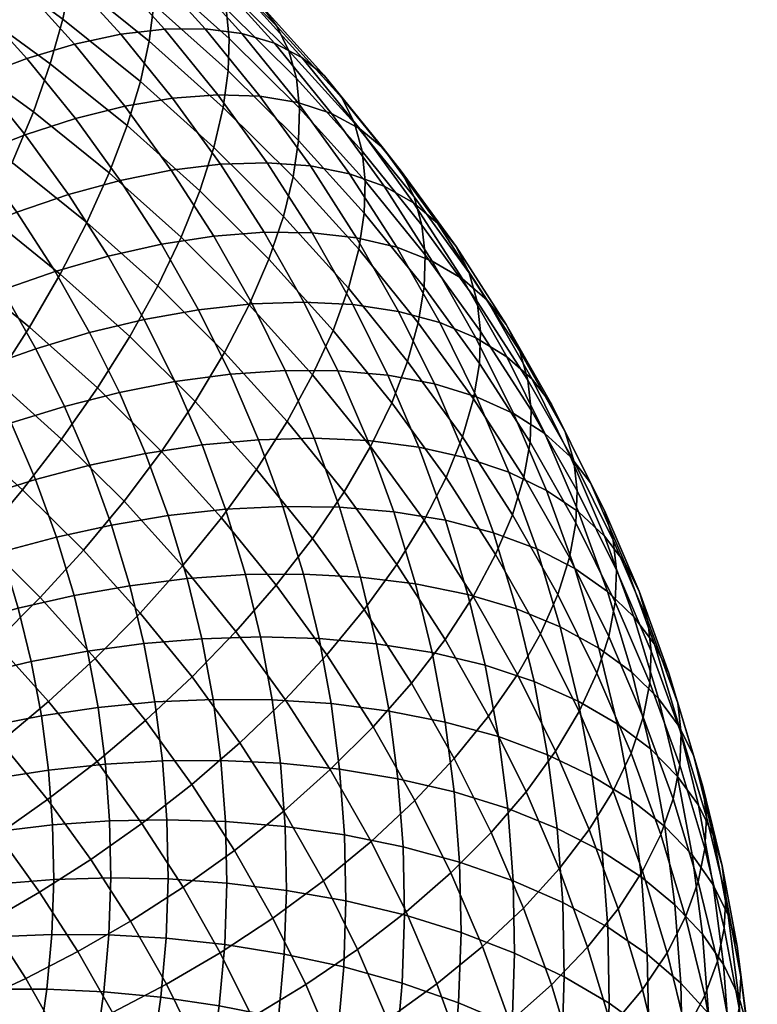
# Model space of a CAD drawing. Extents: x -120 to 2831, y -92 to 75.
# Tile 159 of 256: x 1206 to 1232, y 0 to 35. Entities that reach past the tile are written whole.
import ezdxf

# ---------------------------------------------------------------- set-up
doc = ezdxf.new("R2010")
doc.units = 0
doc.layers.add('GLASS', color=18, linetype='CONTINUOUS')

msp = doc.modelspace()

# ---------------------------------------------------------------- meshes
at = {"layer": 'GLASS'}
mesh = msp.add_polyface(dxfattribs=at)
corners = [(1210.418, 37.85, 77.476), (1210.177, 38.808, 75.632), (1207.417, 41.032, 77.133), (1207.648, 40.084, 78.983), (1210.52, 36.806, 79.207), (1207.746, 39.042, 80.715), (1210.492, 35.653, 80.87), (1207.721, 37.887, 82.376), (1210.326, 34.358, 82.505), (1207.566, 36.583, 84.005), (1211.077, 38.653, 68.078), (1210.176, 39.079, 66.016), (1207.673, 41.318, 67.52), (1208.534, 40.929, 69.606), (1211.815, 38.063, 70.125), (1209.24, 40.368, 71.673), (1212.387, 37.327, 72.127), (1209.786, 39.654, 73.69), (1212.795, 36.465, 74.058), (1213.046, 35.499, 75.897), (1213.151, 34.451, 77.625), (1213.12, 33.302, 79.29), (1212.944, 32.015, 80.931), (1212.613, 30.599, 82.519), (1210.012, 32.926, 84.083), (1211.433, 37.026, 62.432), (1210.181, 37.14, 60.474), (1207.918, 39.39, 61.98), (1209.118, 39.327, 63.973), (1212.536, 36.733, 64.446), (1213.476, 36.269, 66.482), (1214.245, 35.648, 68.509), (1214.84, 34.889, 70.495), (1215.264, 34.01, 72.416), (1215.525, 33.035, 74.248), (1215.633, 31.985, 75.974), (1215.599, 30.838, 77.642), (1215.414, 29.561, 79.288), (1210.867, 34.785, 57.078), (1209.32, 34.6, 55.367), (1207.31, 36.823, 56.849), (1208.799, 37.072, 58.604), (1212.302, 34.794, 58.909), (1213.603, 34.626, 60.832), (1214.748, 34.286, 62.814), (1215.724, 33.783, 64.824), (1216.521, 33.13, 66.829), (1217.139, 32.346, 68.799), (1217.578, 31.451, 70.708), (1217.848, 30.466, 72.534), (1217.959, 29.412, 74.258), (1211.151, 32.341, 53.864), (1209.463, 32.057, 52.342), (1207.688, 34.248, 53.799), (1212.751, 32.46, 55.532), (1214.235, 32.409, 57.323), (1215.58, 32.187, 59.209), (1216.763, 31.799, 61.16), (1217.772, 31.256, 63.143), (1218.596, 30.57, 65.127), (1219.233, 29.762, 67.081), (1214.492, 30.057, 53.938), (1212.843, 30.005, 52.315), (1216.021, 29.943, 55.688)]
mesh.append_faces([[corners[k] for k in face] for face in [(0, 1, 2, 3), (4, 0, 3, 5), (6, 4, 5, 7), (8, 6, 7, 9), (10, 11, 12, 13), (14, 10, 13, 15), (16, 14, 15, 17), (18, 16, 17, 1), (19, 18, 1, 0), (20, 19, 0, 4), (21, 20, 4, 6), (22, 21, 6, 8), (23, 22, 8, 24), (25, 26, 27, 28), (29, 25, 28, 11), (30, 29, 11, 10), (31, 30, 10, 14), (32, 31, 14, 16), (33, 32, 16, 18), (34, 33, 18, 19), (35, 34, 19, 20), (36, 35, 20, 21), (37, 36, 21, 22), (38, 39, 40, 41), (42, 38, 41, 26), (43, 42, 26, 25), (44, 43, 25, 29), (45, 44, 29, 30), (46, 45, 30, 31), (47, 46, 31, 32), (48, 47, 32, 33), (49, 48, 33, 34), (50, 49, 34, 35), (51, 52, 53, 39), (54, 51, 39, 38), (55, 54, 38, 42), (56, 55, 42, 43), (57, 56, 43, 44), (58, 57, 44, 45), (59, 58, 45, 46), (60, 59, 46, 47), (61, 62, 51, 54), (63, 61, 54, 55)]])
mesh = msp.add_polyface(dxfattribs=at)
corners = [(1203.978, 35.624, 88.452), (1204.394, 37.223, 86.987), (1201.392, 39.182, 88.32), (1201.005, 37.563, 89.772), (1203.418, 33.9, 89.793), (1200.483, 35.815, 91.096), (1202.717, 32.073, 90.982), (1199.828, 33.958, 92.265), (1201.878, 30.168, 91.994), (1199.045, 32.016, 93.253), (1207.27, 35.136, 85.573), (1207.566, 36.583, 84.005), (1204.671, 38.684, 85.428), (1206.826, 33.557, 87.052), (1206.23, 31.859, 88.41), (1205.484, 30.065, 89.622), (1204.593, 28.198, 90.66), (1203.568, 26.288, 91.505), (1200.914, 28.213, 92.809), (1202.424, 24.363, 92.14), (1199.837, 26.241, 93.412), (1210.012, 32.926, 84.083), (1210.326, 34.358, 82.505), (1209.542, 31.368, 85.575), (1208.911, 29.698, 86.953), (1208.122, 27.938, 88.188), (1207.181, 26.112, 89.253), (1206.098, 24.248, 90.129), (1209.635, 23.915, 87.778), (1210.625, 25.699, 86.683), (1202.465, 35.103, 52.506), (1200.813, 34.261, 51.409), (1198.94, 36.122, 52.655), (1200.522, 37.033, 53.798), (1204.115, 35.824, 53.784), (1202.104, 37.823, 55.122), (1205.74, 36.403, 55.236), (1203.661, 38.469, 56.62), (1207.31, 36.823, 56.849), (1205.165, 38.955, 58.276), (1202.568, 32.319, 50.114), (1200.875, 31.448, 49.248), (1199.185, 33.318, 50.495), (1204.284, 33.09, 51.163), (1206, 33.739, 52.394), (1207.688, 34.248, 53.799), (1209.32, 34.6, 55.367), (1202.416, 29.547, 47.984), (1200.711, 28.666, 47.342), (1199.227, 30.496, 48.559), (1204.167, 30.346, 48.802), (1205.943, 31.044, 49.803), (1207.718, 31.62, 50.984), (1209.463, 32.057, 52.342), (1202.081, 26.774, 46.087), (1200.327, 25.867, 45.646), (1199.009, 27.686, 46.853), (1203.839, 27.582, 46.681), (1205.645, 28.307, 47.45), (1207.475, 28.929, 48.4), (1209.304, 29.43, 49.532), (1203.336, 24.825, 44.798), (1201.533, 23.993, 44.407), (1205.142, 25.558, 45.342), (1206.997, 26.206, 46.06), (1208.877, 26.75, 46.959), (1210.146, 24.514, 45.484), (1208.22, 24.05, 44.638)]
mesh.append_faces([[corners[k] for k in face] for face in [(0, 1, 2, 3), (4, 0, 3, 5), (6, 4, 5, 7), (8, 6, 7, 9), (10, 11, 12, 1), (13, 10, 1, 0), (14, 13, 0, 4), (15, 14, 4, 6), (16, 15, 6, 8), (17, 16, 8, 18), (19, 17, 18, 20), (21, 22, 11, 10), (23, 21, 10, 13), (24, 23, 13, 14), (25, 24, 14, 15), (26, 25, 15, 16), (27, 26, 16, 17), (28, 29, 25, 26), (30, 31, 32, 33), (34, 30, 33, 35), (36, 34, 35, 37), (38, 36, 37, 39), (40, 41, 42, 31), (43, 40, 31, 30), (44, 43, 30, 34), (45, 44, 34, 36), (46, 45, 36, 38), (47, 48, 49, 41), (50, 47, 41, 40), (51, 50, 40, 43), (52, 51, 43, 44), (53, 52, 44, 45), (54, 55, 56, 48), (57, 54, 48, 47), (58, 57, 47, 50), (59, 58, 50, 51), (60, 59, 51, 52), (61, 62, 55, 54), (63, 61, 54, 57), (64, 63, 57, 58), (65, 64, 58, 59), (66, 67, 64, 65)]])
mesh = msp.add_polyface(dxfattribs=at)
corners = [(1212.117, 29.063, 84.027), (1212.613, 30.599, 82.519), (1210.012, 32.926, 84.083), (1209.542, 31.368, 85.575), (1211.454, 27.422, 85.424), (1208.911, 29.698, 86.953), (1210.625, 25.699, 86.683), (1208.122, 27.938, 88.188), (1215.066, 28.161, 80.888), (1215.414, 29.561, 79.288), (1212.944, 32.015, 80.931), (1214.547, 26.648, 82.411), (1213.853, 25.038, 83.829), (1212.985, 23.352, 85.113), (1217.922, 28.269, 75.928), (1217.959, 29.412, 74.258), (1215.633, 31.985, 75.974), (1215.599, 30.838, 77.642), (1217.728, 27.001, 77.581), (1217.365, 25.618, 79.191), (1216.823, 24.13, 80.731), (1219.687, 28.849, 68.978), (1219.233, 29.762, 67.081), (1217.139, 32.346, 68.799), (1217.578, 31.451, 70.708), (1219.964, 27.854, 70.797), (1217.848, 30.466, 72.534), (1220.078, 26.797, 72.52), (1220.038, 25.657, 74.191), (1219.836, 24.4, 75.851), (1211.104, 29.793, 50.841), (1209.304, 29.43, 49.532), (1207.718, 31.62, 50.984), (1209.463, 32.057, 52.342), (1212.843, 30.005, 52.315), (1211.151, 32.341, 53.864), (1217.406, 29.665, 57.537), (1216.021, 29.943, 55.688), (1214.235, 32.409, 57.323), (1215.58, 32.187, 59.209), (1218.626, 29.229, 59.455), (1216.763, 31.799, 61.16), (1219.664, 28.643, 61.411), (1217.772, 31.256, 63.143), (1220.513, 27.925, 63.372), (1218.596, 30.57, 65.127), (1221.169, 27.09, 65.309), (1221.635, 26.16, 67.195), (1221.92, 25.155, 69.007), (1222.036, 24.095, 70.727), (1210.757, 27.173, 48.04), (1208.877, 26.75, 46.959), (1207.475, 28.929, 48.4), (1212.605, 27.46, 49.298), (1214.392, 27.599, 50.724), (1216.085, 27.582, 52.301), (1214.492, 30.057, 53.938), (1217.656, 27.404, 54.009), (1219.078, 27.068, 55.82), (1220.33, 26.581, 57.704), (1221.396, 25.953, 59.631), (1222.267, 25.199, 61.569), (1222.94, 24.339, 63.489), (1212.071, 24.857, 46.512), (1210.146, 24.514, 45.484), (1213.964, 25.066, 47.718), (1215.793, 25.13, 49.095), (1217.527, 25.041, 50.625), (1219.135, 24.797, 52.289), (1220.591, 24.402, 54.061), (1221.872, 23.863, 55.911)]
mesh.append_faces([[corners[k] for k in face] for face in [(0, 1, 2, 3), (4, 0, 3, 5), (6, 4, 5, 7), (8, 9, 10, 1), (11, 8, 1, 0), (12, 11, 0, 4), (13, 12, 4, 6), (14, 15, 16, 17), (18, 14, 17, 9), (19, 18, 9, 8), (20, 19, 8, 11), (21, 22, 23, 24), (25, 21, 24, 26), (27, 25, 26, 15), (28, 27, 15, 14), (29, 28, 14, 18), (30, 31, 32, 33), (34, 30, 33, 35), (36, 37, 38, 39), (40, 36, 39, 41), (42, 40, 41, 43), (44, 42, 43, 45), (46, 44, 45, 22), (47, 46, 22, 21), (48, 47, 21, 25), (49, 48, 25, 27), (50, 51, 52, 31), (53, 50, 31, 30), (54, 53, 30, 34), (55, 54, 34, 56), (57, 55, 56, 37), (58, 57, 37, 36), (59, 58, 36, 40), (60, 59, 40, 42), (61, 60, 42, 44), (62, 61, 44, 46), (63, 64, 51, 50), (65, 63, 50, 53), (66, 65, 53, 54), (67, 66, 54, 55), (68, 67, 55, 57), (69, 68, 57, 58), (70, 69, 58, 59)]])
mesh = msp.add_polyface(dxfattribs=at)
corners = [(1219.459, 23.034, 77.473), (1219.836, 24.4, 75.851), (1217.728, 27.001, 77.581), (1217.365, 25.618, 79.191), (1218.898, 21.57, 79.029), (1216.823, 24.13, 80.731), (1218.149, 20.025, 80.49), (1216.1, 22.552, 82.17), (1217.213, 18.419, 81.827), (1215.197, 20.906, 83.481), (1221.994, 22.957, 72.401), (1222.036, 24.095, 70.727), (1220.078, 26.797, 72.52), (1220.038, 25.657, 74.191), (1221.784, 21.711, 74.067), (1221.395, 20.362, 75.701), (1220.815, 18.924, 77.274), (1220.041, 17.413, 78.758), (1223.418, 23.39, 65.363), (1222.94, 24.339, 63.489), (1221.169, 27.09, 65.309), (1221.635, 26.16, 67.195), (1223.71, 22.374, 67.168), (1221.92, 25.155, 69.007), (1223.828, 21.311, 68.886), (1223.784, 20.177, 70.562), (1223.568, 18.941, 72.235), (1223.166, 17.61, 73.881), (1222.569, 16.199, 75.472), (1222.963, 23.191, 57.809), (1221.872, 23.863, 55.911), (1220.33, 26.581, 57.704), (1221.396, 25.953, 59.631), (1223.854, 22.402, 59.724), (1222.267, 25.199, 61.569), (1224.543, 21.514, 61.625), (1225.031, 20.546, 63.487), (1225.329, 19.52, 65.285), (1225.449, 18.453, 67), (1225.403, 17.322, 68.678), (1225.181, 16.097, 70.359), (1218.764, 22.545, 48.983), (1216.995, 22.704, 47.498), (1215.793, 25.13, 49.095), (1217.527, 25.041, 50.625), (1220.404, 22.237, 50.604), (1219.135, 24.797, 52.289), (1221.889, 21.784, 52.337), (1220.591, 24.402, 54.061), (1223.196, 21.193, 54.154), (1224.308, 20.478, 56.024), (1225.217, 19.654, 57.915), (1225.918, 18.74, 59.799), (1226.416, 17.754, 61.649), (1226.719, 16.716, 63.44), (1219.855, 20.001, 47.312), (1218.056, 20.231, 45.874), (1221.524, 19.627, 48.89), (1223.034, 19.114, 50.584), (1224.363, 18.472, 52.367), (1225.494, 17.712, 54.207), (1226.418, 16.853, 56.076), (1218.972, 17.717, 44.226), (1217.046, 17.88, 42.999), (1216.157, 20.317, 44.596), (1220.797, 17.414, 45.616), (1222.49, 16.973, 47.151), (1224.023, 16.4, 48.805)]
mesh.append_faces([[corners[k] for k in face] for face in [(0, 1, 2, 3), (4, 0, 3, 5), (6, 4, 5, 7), (8, 6, 7, 9), (10, 11, 12, 13), (14, 10, 13, 1), (15, 14, 1, 0), (16, 15, 0, 4), (17, 16, 4, 6), (18, 19, 20, 21), (22, 18, 21, 23), (24, 22, 23, 11), (25, 24, 11, 10), (26, 25, 10, 14), (27, 26, 14, 15), (28, 27, 15, 16), (29, 30, 31, 32), (33, 29, 32, 34), (35, 33, 34, 19), (36, 35, 19, 18), (37, 36, 18, 22), (38, 37, 22, 24), (39, 38, 24, 25), (40, 39, 25, 26), (41, 42, 43, 44), (45, 41, 44, 46), (47, 45, 46, 48), (49, 47, 48, 30), (50, 49, 30, 29), (51, 50, 29, 33), (52, 51, 33, 35), (53, 52, 35, 36), (54, 53, 36, 37), (55, 56, 42, 41), (57, 55, 41, 45), (58, 57, 45, 47), (59, 58, 47, 49), (60, 59, 49, 50), (61, 60, 50, 51), (62, 63, 64, 56), (65, 62, 56, 55), (66, 65, 55, 57), (67, 66, 57, 58)]])
mesh = msp.add_polyface(dxfattribs=at)
corners = [(1211.951, 21.614, 86.238), (1212.985, 23.352, 85.113), (1210.625, 25.699, 86.683), (1209.635, 23.915, 87.778), (1210.762, 19.85, 87.181), (1208.498, 22.1, 88.686), (1209.437, 18.089, 87.925), (1207.23, 20.282, 89.393), (1216.1, 22.552, 82.17), (1216.823, 24.13, 80.731), (1214.547, 26.648, 82.411), (1213.853, 25.038, 83.829), (1215.197, 20.906, 83.481), (1214.12, 19.214, 84.637), (1212.883, 17.504, 85.615), (1211.504, 15.801, 86.4), (1210.007, 14.134, 86.979), (1207.997, 16.357, 88.461), (1208.417, 12.528, 87.348), (1206.469, 14.683, 88.785), (1216.097, 16.775, 83.015), (1217.213, 18.419, 81.827), (1214.816, 15.119, 84.029), (1213.388, 13.477, 84.854), (1211.838, 11.875, 85.476), (1210.192, 10.337, 85.891), (1216.602, 12.654, 82.394), (1217.924, 14.254, 81.343), (1215.129, 11.074, 83.26), (1211.235, 22.317, 44.038), (1209.27, 21.932, 43.244), (1208.22, 24.05, 44.638), (1210.146, 24.514, 45.484), (1213.198, 22.583, 45.014), (1212.071, 24.857, 46.512), (1215.129, 22.715, 46.171), (1213.964, 25.066, 47.718), (1216.995, 22.704, 47.498), (1215.793, 25.13, 49.095), (1210.196, 19.772, 41.826), (1208.224, 19.36, 41.263), (1207.332, 21.441, 42.629), (1212.195, 20.078, 42.567), (1214.193, 20.264, 43.491), (1216.157, 20.317, 44.596), (1218.056, 20.231, 45.874), (1210.996, 17.577, 40.387), (1208.995, 17.245, 39.876), (1213.025, 17.801, 41.075), (1215.052, 17.905, 41.946), (1217.046, 17.88, 42.999), (1209.642, 15.1, 38.473), (1207.669, 14.754, 38.184), (1207.046, 16.82, 39.535), (1211.668, 15.35, 38.93), (1213.722, 15.492, 39.565), (1215.774, 15.514, 40.382), (1217.791, 15.407, 41.382), (1210.138, 13.053, 37.138), (1208.146, 12.783, 36.898), (1212.182, 13.225, 37.544), (1214.255, 13.288, 38.127), (1216.326, 13.232, 38.893), (1210.521, 10.988, 35.792), (1208.516, 10.795, 35.603), (1212.581, 11.082, 36.148), (1214.668, 11.066, 36.679), (1216.754, 10.93, 37.393)]
mesh.append_faces([[corners[k] for k in face] for face in [(0, 1, 2, 3), (4, 0, 3, 5), (6, 4, 5, 7), (8, 9, 10, 11), (12, 8, 11, 1), (13, 12, 1, 0), (14, 13, 0, 4), (15, 14, 4, 6), (16, 15, 6, 17), (18, 16, 17, 19), (20, 21, 12, 13), (22, 20, 13, 14), (23, 22, 14, 15), (24, 23, 15, 16), (25, 24, 16, 18), (26, 27, 20, 22), (28, 26, 22, 23), (29, 30, 31, 32), (33, 29, 32, 34), (35, 33, 34, 36), (37, 35, 36, 38), (39, 40, 41, 30), (42, 39, 30, 29), (43, 42, 29, 33), (44, 43, 33, 35), (45, 44, 35, 37), (46, 47, 40, 39), (48, 46, 39, 42), (49, 48, 42, 43), (50, 49, 43, 44), (51, 52, 53, 47), (54, 51, 47, 46), (55, 54, 46, 48), (56, 55, 48, 49), (57, 56, 49, 50), (58, 59, 52, 51), (60, 58, 51, 54), (61, 60, 54, 55), (62, 61, 55, 56), (63, 64, 59, 58), (65, 63, 58, 60), (66, 65, 60, 61), (67, 66, 61, 62)]])
mesh = msp.add_polyface(dxfattribs=at)
corners = [(1201.181, 22.456, 92.558), (1202.424, 24.363, 92.14), (1199.837, 26.241, 93.412), (1198.667, 24.281, 93.794), (1204.891, 22.375, 90.799), (1206.098, 24.248, 90.129), (1203.568, 26.288, 91.505), (1203.578, 20.524, 91.255), (1202.185, 18.722, 91.494), (1199.861, 20.596, 92.757), (1200.735, 16.996, 91.52), (1198.487, 18.809, 92.743), (1208.498, 22.1, 88.686), (1209.635, 23.915, 87.778), (1207.181, 26.112, 89.253), (1207.23, 20.282, 89.393), (1205.852, 18.489, 89.888), (1204.39, 16.749, 90.169), (1202.867, 15.088, 90.239), (1201.312, 13.526, 90.108), (1199.252, 15.368, 91.346), (1207.997, 16.357, 88.461), (1209.437, 18.089, 87.925), (1206.469, 14.683, 88.785), (1204.879, 13.089, 88.901), (1203.254, 11.595, 88.816), (1201.62, 10.217, 88.547), (1199.747, 12.078, 89.793), (1206.763, 11.004, 87.51), (1208.417, 12.528, 87.348), (1202.624, 22.069, 43.138), (1200.735, 21.191, 42.95), (1199.688, 23.036, 44.167), (1201.533, 23.993, 44.407), (1204.471, 22.825, 43.478), (1203.336, 24.825, 44.798), (1206.321, 23.481, 43.972), (1205.142, 25.558, 45.342), (1208.22, 24.05, 44.638), (1206.997, 26.206, 46.06), (1201.633, 19.38, 41.758), (1199.686, 18.459, 41.791), (1198.827, 20.192, 42.931), (1203.561, 20.18, 41.895), (1205.445, 20.86, 42.185), (1207.332, 21.441, 42.629), (1209.27, 21.932, 43.244), (1202.425, 17.533, 40.545), (1200.444, 16.692, 40.63), (1204.387, 18.254, 40.63), (1206.304, 18.857, 40.87), (1208.224, 19.36, 41.263), (1203.109, 15.655, 39.314), (1201.099, 14.895, 39.453), (1205.1, 16.296, 39.347), (1207.046, 16.82, 39.535), (1208.995, 17.245, 39.876), (1201.648, 13.073, 38.261), (1199.622, 12.278, 38.638), (1199.097, 14.018, 39.776), (1203.684, 13.75, 38.068), (1205.699, 14.31, 38.048), (1207.669, 14.754, 38.184), (1202.069, 11.335, 37.127), (1200.024, 10.618, 37.555), (1204.124, 11.933, 36.882), (1206.158, 12.415, 36.811), (1208.146, 12.783, 36.898)]
mesh.append_faces([[corners[k] for k in face] for face in [(0, 1, 2, 3), (4, 5, 6, 1), (7, 4, 1, 0), (8, 7, 0, 9), (10, 8, 9, 11), (12, 13, 14, 5), (15, 12, 5, 4), (16, 15, 4, 7), (17, 16, 7, 8), (18, 17, 8, 10), (19, 18, 10, 20), (21, 22, 15, 16), (23, 21, 16, 17), (24, 23, 17, 18), (25, 24, 18, 19), (26, 25, 19, 27), (28, 29, 23, 24), (30, 31, 32, 33), (34, 30, 33, 35), (36, 34, 35, 37), (38, 36, 37, 39), (40, 41, 42, 31), (43, 40, 31, 30), (44, 43, 30, 34), (45, 44, 34, 36), (46, 45, 36, 38), (47, 48, 41, 40), (49, 47, 40, 43), (50, 49, 43, 44), (51, 50, 44, 45), (52, 53, 48, 47), (54, 52, 47, 49), (55, 54, 49, 50), (56, 55, 50, 51), (57, 58, 59, 53), (60, 57, 53, 52), (61, 60, 52, 54), (62, 61, 54, 55), (63, 64, 58, 57), (65, 63, 57, 60), (66, 65, 60, 61), (67, 66, 61, 62)]])
mesh = msp.add_polyface(dxfattribs=at)
corners = [(1219.075, 15.848, 80.123), (1220.041, 17.413, 78.758), (1218.149, 20.025, 80.49), (1217.213, 18.419, 81.827), (1217.924, 14.254, 81.343), (1216.097, 16.775, 83.015), (1221.773, 14.722, 76.978), (1222.569, 16.199, 75.472), (1220.815, 18.924, 77.274), (1220.779, 13.201, 78.371), (1219.595, 11.657, 79.625), (1218.236, 10.114, 80.715), (1216.602, 12.654, 82.394), (1224.768, 14.786, 72.018), (1225.181, 16.097, 70.359), (1223.568, 18.941, 72.235), (1223.166, 17.61, 73.881), (1224.156, 13.401, 73.626), (1223.34, 11.96, 75.156), (1222.321, 10.482, 76.578), (1226.841, 15.646, 65.153), (1226.719, 16.716, 63.44), (1225.329, 19.52, 65.285), (1225.449, 18.453, 67), (1226.793, 14.519, 66.833), (1225.403, 17.322, 68.678), (1226.565, 13.304, 68.521), (1226.144, 12.011, 70.192), (1225.519, 10.654, 71.818), (1227.131, 15.911, 57.942), (1226.418, 16.853, 56.076), (1225.217, 19.654, 57.915), (1225.918, 18.74, 59.799), (1227.637, 14.906, 59.779), (1226.416, 17.754, 61.649), (1227.945, 13.858, 61.563), (1228.068, 12.785, 63.274), (1228.019, 11.661, 64.956), (1227.786, 10.457, 66.651), (1225.371, 15.704, 50.553), (1224.023, 16.4, 48.805), (1223.034, 19.114, 50.584), (1224.363, 18.472, 52.367), (1226.519, 14.9, 52.364), (1225.494, 17.712, 54.207), (1227.456, 14.004, 54.209), (1228.179, 13.035, 56.057), (1228.692, 12.011, 57.882), (1229.004, 10.952, 59.658), (1229.128, 9.875, 61.367), (1219.741, 15.167, 42.559), (1217.791, 15.407, 41.382), (1217.046, 17.88, 42.999), (1218.972, 17.717, 44.226), (1221.589, 14.79, 43.901), (1220.797, 17.414, 45.616), (1223.302, 14.281, 45.39), (1222.49, 16.973, 47.151), (1224.853, 13.647, 47.005), (1226.218, 12.897, 48.717), (1227.379, 12.048, 50.499), (1228.327, 11.115, 52.32), (1229.059, 10.118, 54.15), (1218.363, 13.048, 39.842), (1216.326, 13.232, 38.893), (1215.774, 15.514, 40.382), (1220.33, 12.734, 40.971), (1222.195, 12.287, 42.267), (1223.924, 11.713, 43.714), (1225.489, 11.02, 45.29), (1226.866, 10.22, 46.97), (1218.805, 10.669, 38.292), (1216.754, 10.93, 37.393)]
mesh.append_faces([[corners[k] for k in face] for face in [(0, 1, 2, 3), (4, 0, 3, 5), (6, 7, 8, 1), (9, 6, 1, 0), (10, 9, 0, 4), (11, 10, 4, 12), (13, 14, 15, 16), (17, 13, 16, 7), (18, 17, 7, 6), (19, 18, 6, 9), (20, 21, 22, 23), (24, 20, 23, 25), (26, 24, 25, 14), (27, 26, 14, 13), (28, 27, 13, 17), (29, 30, 31, 32), (33, 29, 32, 34), (35, 33, 34, 21), (36, 35, 21, 20), (37, 36, 20, 24), (38, 37, 24, 26), (39, 40, 41, 42), (43, 39, 42, 44), (45, 43, 44, 30), (46, 45, 30, 29), (47, 46, 29, 33), (48, 47, 33, 35), (49, 48, 35, 36), (50, 51, 52, 53), (54, 50, 53, 55), (56, 54, 55, 57), (58, 56, 57, 40), (59, 58, 40, 39), (60, 59, 39, 43), (61, 60, 43, 45), (62, 61, 45, 46), (63, 64, 65, 51), (66, 63, 51, 50), (67, 66, 50, 54), (68, 67, 54, 56), (69, 68, 56, 58), (70, 69, 58, 59), (71, 72, 64, 63)]])
mesh = msp.add_polyface(dxfattribs=at)
corners = [(1213.53, 9.539, 83.927), (1215.129, 11.074, 83.26), (1213.388, 13.477, 84.854), (1211.838, 11.875, 85.476), (1211.833, 8.073, 84.389), (1210.192, 10.337, 85.891), (1210.068, 6.695, 84.648), (1208.481, 8.885, 86.101), (1216.722, 8.599, 81.623), (1218.236, 10.114, 80.715), (1216.602, 12.654, 82.394), (1215.079, 7.133, 82.336), (1213.334, 5.74, 82.847), (1211.52, 4.439, 83.156), (1209.666, 3.242, 83.269), (1208.264, 5.421, 84.71), (1221.108, 8.99, 77.866), (1222.321, 10.482, 76.578), (1220.779, 13.201, 78.371), (1219.595, 11.657, 79.625), (1219.715, 7.507, 78.995), (1218.164, 6.058, 79.947), (1216.48, 4.664, 80.706), (1214.693, 3.346, 81.267), (1212.834, 2.122, 81.628), (1222.406, 6.372, 76.143), (1223.645, 7.813, 74.821), (1220.985, 4.947, 77.31), (1219.401, 3.562, 78.304), (1217.682, 2.238, 79.11), (1222.104, 2.337, 75.596), (1223.551, 3.702, 74.389), (1220.786, 10.279, 39.372), (1218.805, 10.669, 38.292), (1218.363, 13.048, 39.842), (1220.33, 12.734, 40.971), (1222.664, 9.762, 40.622), (1222.195, 12.287, 42.267), (1224.406, 9.123, 42.026), (1223.924, 11.713, 43.714), (1210.792, 8.91, 34.441), (1208.776, 8.794, 34.301), (1208.516, 10.795, 35.603), (1210.521, 10.988, 35.792), (1212.861, 8.925, 34.745), (1212.581, 11.082, 36.148), (1214.959, 8.829, 35.224), (1214.668, 11.066, 36.679), (1217.055, 8.613, 35.887), (1216.754, 10.93, 37.393), (1219.116, 8.274, 36.735), (1221.108, 7.808, 37.765), (1222.995, 7.22, 38.969), (1210.949, 6.822, 33.086), (1208.927, 6.784, 32.997), (1213.024, 6.758, 33.338), (1215.128, 6.581, 33.766), (1217.23, 6.286, 34.376), (1219.297, 5.868, 35.173), (1221.294, 5.327, 36.154), (1223.187, 4.667, 37.312), (1210.991, 4.729, 31.73), (1208.968, 4.768, 31.691), (1213.069, 4.585, 31.931), (1215.174, 4.328, 32.306), (1217.278, 3.953, 32.864), (1219.346, 3.456, 33.611), (1221.345, 2.839, 34.543), (1223.239, 2.107, 35.653)]
mesh.append_faces([[corners[k] for k in face] for face in [(0, 1, 2, 3), (4, 0, 3, 5), (6, 4, 5, 7), (8, 9, 10, 1), (11, 8, 1, 0), (12, 11, 0, 4), (13, 12, 4, 6), (14, 13, 6, 15), (16, 17, 18, 19), (20, 16, 19, 9), (21, 20, 9, 8), (22, 21, 8, 11), (23, 22, 11, 12), (24, 23, 12, 13), (25, 26, 17, 16), (27, 25, 16, 20), (28, 27, 20, 21), (29, 28, 21, 22), (30, 31, 25, 27), (32, 33, 34, 35), (36, 32, 35, 37), (38, 36, 37, 39), (40, 41, 42, 43), (44, 40, 43, 45), (46, 44, 45, 47), (48, 46, 47, 49), (50, 48, 49, 33), (51, 50, 33, 32), (52, 51, 32, 36), (53, 54, 41, 40), (55, 53, 40, 44), (56, 55, 44, 46), (57, 56, 46, 48), (58, 57, 48, 50), (59, 58, 50, 51), (60, 59, 51, 52), (61, 62, 54, 53), (63, 61, 53, 55), (64, 63, 55, 56), (65, 64, 56, 57), (66, 65, 57, 58), (67, 66, 58, 59), (68, 67, 59, 60)]])
mesh = msp.add_polyface(dxfattribs=at)
corners = [(1224.685, 9.248, 73.37), (1225.519, 10.654, 71.818), (1224.156, 13.401, 73.626), (1223.34, 11.96, 75.156), (1223.645, 7.813, 74.821), (1222.321, 10.482, 76.578), (1227.357, 9.183, 68.334), (1227.786, 10.457, 66.651), (1226.565, 13.304, 68.521), (1226.144, 12.011, 70.192), (1226.72, 7.852, 69.978), (1225.871, 6.482, 71.554), (1224.812, 5.091, 73.034), (1223.551, 3.702, 74.389), (1222.406, 6.372, 76.143), (1229.077, 8.755, 63.052), (1229.128, 9.875, 61.367), (1228.068, 12.785, 63.274), (1228.019, 11.661, 64.956), (1228.841, 7.562, 64.754), (1228.405, 6.307, 66.449), (1227.758, 5.004, 68.111), (1226.896, 3.67, 69.711), (1225.82, 2.324, 71.22), (1229.578, 9.075, 55.961), (1229.059, 10.118, 54.15), (1228.179, 13.035, 56.057), (1228.692, 12.011, 57.882), (1229.893, 8.005, 57.731), (1229.004, 10.952, 59.658), (1230.018, 6.924, 59.437), (1229.967, 5.807, 61.124), (1229.727, 4.626, 62.834), (1229.284, 3.39, 64.542), (1228.629, 2.115, 66.222), (1228.038, 9.327, 48.723), (1226.866, 10.22, 46.97), (1226.218, 12.897, 48.717), (1227.379, 12.048, 50.499), (1228.995, 8.359, 50.521), (1228.327, 11.115, 52.32), (1229.733, 7.335, 52.333), (1230.256, 6.274, 54.133), (1230.574, 5.192, 55.895), (1230.7, 4.108, 57.6), (1230.648, 2.995, 59.289), (1230.405, 1.824, 61.005), (1225.981, 8.37, 43.564), (1224.406, 9.123, 42.026), (1223.924, 11.713, 43.714), (1225.489, 11.02, 45.29), (1227.368, 7.518, 45.21), (1228.548, 6.582, 46.935), (1229.511, 5.579, 48.709), (1230.254, 4.528, 50.504), (1230.781, 3.448, 52.292), (1231.101, 2.356, 54.047), (1224.745, 6.515, 40.331), (1222.995, 7.22, 38.969), (1222.664, 9.762, 40.622), (1226.329, 5.703, 41.83), (1227.722, 4.799, 43.442), (1228.907, 3.819, 45.138), (1229.875, 2.78, 46.89), (1224.942, 3.895, 38.63), (1223.187, 4.667, 37.312), (1226.53, 3.024, 40.091), (1227.927, 2.068, 41.669)]
mesh.append_faces([[corners[k] for k in face] for face in [(0, 1, 2, 3), (4, 0, 3, 5), (6, 7, 8, 9), (10, 6, 9, 1), (11, 10, 1, 0), (12, 11, 0, 4), (13, 12, 4, 14), (15, 16, 17, 18), (19, 15, 18, 7), (20, 19, 7, 6), (21, 20, 6, 10), (22, 21, 10, 11), (23, 22, 11, 12), (24, 25, 26, 27), (28, 24, 27, 29), (30, 28, 29, 16), (31, 30, 16, 15), (32, 31, 15, 19), (33, 32, 19, 20), (34, 33, 20, 21), (35, 36, 37, 38), (39, 35, 38, 40), (41, 39, 40, 25), (42, 41, 25, 24), (43, 42, 24, 28), (44, 43, 28, 30), (45, 44, 30, 31), (46, 45, 31, 32), (47, 48, 49, 50), (51, 47, 50, 36), (52, 51, 36, 35), (53, 52, 35, 39), (54, 53, 39, 41), (55, 54, 41, 42), (56, 55, 42, 43), (57, 58, 59, 48), (60, 57, 48, 47), (61, 60, 47, 51), (62, 61, 51, 52), (63, 62, 52, 53), (64, 65, 58, 57), (66, 64, 57, 60), (67, 66, 60, 61)]])
mesh = msp.add_polyface(dxfattribs=at)
corners = [(1200.002, 8.965, 88.111), (1201.62, 10.217, 88.547), (1199.747, 12.078, 89.793), (1198.198, 10.758, 89.311), (1198.42, 7.845, 87.529), (1196.683, 9.572, 88.684), (1198.4, 5.093, 85.639), (1200.048, 6.045, 86.327), (1198.42, 7.845, 87.529), (1196.835, 6.824, 86.793), (1205.073, 9.582, 87.474), (1206.763, 11.004, 87.51), (1204.879, 13.089, 88.901), (1203.254, 11.595, 88.816), (1203.375, 8.276, 87.252), (1201.693, 7.095, 86.863), (1200.048, 6.045, 86.327), (1199.826, 3.333, 84.468), (1201.531, 4.214, 85.11), (1198.075, 2.534, 83.65), (1196.707, 4.221, 84.772), (1208.481, 8.885, 86.101), (1210.192, 10.337, 85.891), (1208.417, 12.528, 87.348), (1206.732, 7.536, 86.113), (1204.974, 6.303, 85.94), (1203.233, 5.194, 85.599), (1201.531, 4.214, 85.11), (1208.264, 5.421, 84.71), (1210.068, 6.695, 84.648), (1206.452, 4.264, 84.588), (1204.657, 3.23, 84.296), (1202.902, 2.322, 83.856), (1207.804, 2.163, 83.198), (1209.666, 3.242, 83.269), (1200.024, 10.618, 37.555), (1198.022, 9.787, 38.173), (1197.638, 11.37, 39.206), (1199.622, 12.278, 38.638), (1200.335, 8.944, 36.464), (1198.318, 8.19, 37.132), (1202.395, 9.581, 35.984), (1202.069, 11.335, 37.127), (1204.464, 10.1, 35.688), (1204.124, 11.933, 36.882), (1206.513, 10.503, 35.566), (1206.158, 12.415, 36.811), (1208.516, 10.795, 35.603), (1208.146, 12.783, 36.898), (1200.555, 7.258, 35.368), (1198.528, 6.583, 36.087), (1202.625, 7.815, 34.836), (1204.704, 8.255, 34.488), (1206.764, 8.579, 34.314), (1208.776, 8.794, 34.301), (1198.649, 4.968, 35.039), (1196.694, 4.255, 35.995), (1196.578, 5.794, 36.994), (1200.682, 5.565, 34.269), (1202.758, 6.042, 33.685), (1204.844, 6.401, 33.285), (1206.909, 6.646, 33.06), (1208.927, 6.784, 32.997), (1198.682, 3.35, 33.991), (1196.725, 2.712, 34.996), (1200.717, 3.868, 33.169), (1202.794, 4.265, 32.534), (1204.882, 4.543, 32.082), (1206.949, 4.709, 31.805), (1208.968, 4.768, 31.691), (1208.9, 2.753, 30.387), (1206.883, 2.771, 30.551)]
mesh.append_faces([[corners[k] for k in face] for face in [(0, 1, 2, 3), (4, 0, 3, 5), (6, 7, 8, 9), (10, 11, 12, 13), (14, 10, 13, 1), (15, 14, 1, 0), (16, 15, 0, 4), (17, 18, 7, 6), (19, 17, 6, 20), (21, 22, 23, 11), (24, 21, 11, 10), (25, 24, 10, 14), (26, 25, 14, 15), (27, 26, 15, 16), (28, 29, 21, 24), (30, 28, 24, 25), (31, 30, 25, 26), (32, 31, 26, 27), (33, 34, 28, 30), (35, 36, 37, 38), (39, 40, 36, 35), (41, 39, 35, 42), (43, 41, 42, 44), (45, 43, 44, 46), (47, 45, 46, 48), (49, 50, 40, 39), (51, 49, 39, 41), (52, 51, 41, 43), (53, 52, 43, 45), (54, 53, 45, 47), (55, 56, 57, 50), (58, 55, 50, 49), (59, 58, 49, 51), (60, 59, 51, 52), (61, 60, 52, 53), (62, 61, 53, 54), (63, 64, 56, 55), (65, 63, 55, 58), (66, 65, 58, 59), (67, 66, 59, 60), (68, 67, 60, 61), (69, 68, 61, 62), (70, 71, 68, 69)]])
mesh = msp.add_polyface(dxfattribs=at)
corners = [(1224.54, 0.988, 72.61), (1225.82, 2.324, 71.22), (1224.812, 5.091, 73.034), (1223.551, 3.702, 74.389), (1223.071, -0.317, 73.857), (1222.104, 2.337, 75.596), (1227.756, 0.817, 67.846), (1228.629, 2.115, 66.222), (1227.758, 5.004, 68.111), (1226.896, 3.67, 69.711), (1226.667, -0.483, 69.385), (1225.37, -1.765, 70.81), (1223.883, -3.009, 72.096), (1229.958, 0.607, 62.725), (1230.405, 1.824, 61.005), (1229.727, 4.626, 62.834), (1229.284, 3.39, 64.542), (1229.297, -0.641, 64.423), (1228.415, -1.904, 66.07), (1227.315, -3.161, 67.637), (1226.007, -4.392, 69.096), (1231.228, 1.268, 55.749), (1231.101, 2.356, 54.047), (1230.574, 5.192, 55.895), (1230.7, 4.108, 57.6), (1231.174, 0.159, 57.441), (1230.648, 2.995, 59.289), (1230.93, -1.002, 59.164), (1230.48, -2.2, 60.897), (1229.813, -3.422, 62.612), (1228.925, -4.649, 64.282), (1230.622, 1.702, 48.667), (1229.875, 2.78, 46.89), (1229.511, 5.579, 48.709), (1230.254, 4.528, 50.504), (1231.151, 0.603, 50.442), (1230.781, 3.448, 52.292), (1231.472, -0.5, 52.191), (1231.6, -1.591, 53.89), (1231.546, -2.697, 55.584), (1231.3, -3.846, 57.315), (1230.848, -5.026, 59.059), (1229.116, 1.043, 43.337), (1227.927, 2.068, 41.669), (1227.722, 4.799, 43.442), (1228.907, 3.819, 45.138), (1230.086, -0.031, 45.065), (1230.835, -1.137, 46.824), (1231.366, -2.255, 48.588), (1231.688, -3.368, 50.329), (1231.816, -4.463, 52.026), (1224.995, 1.269, 36.929), (1223.239, 2.107, 35.653), (1223.187, 4.667, 37.312), (1224.942, 3.895, 38.63), (1226.585, 0.338, 38.351), (1226.53, 3.024, 40.091), (1227.983, -0.67, 39.895), (1229.173, -1.739, 41.534), (1230.144, -2.85, 43.239), (1230.893, -3.982, 44.981), (1231.424, -5.119, 46.732), (1224.906, -1.357, 35.231), (1223.152, -0.453, 33.998), (1226.493, -2.348, 36.614), (1227.89, -3.409, 38.124), (1229.078, -4.522, 39.734), (1224.674, -3.979, 33.538), (1222.926, -3.009, 32.348), (1226.256, -5.03, 34.883)]
mesh.append_faces([[corners[k] for k in face] for face in [(0, 1, 2, 3), (4, 0, 3, 5), (6, 7, 8, 9), (10, 6, 9, 1), (11, 10, 1, 0), (12, 11, 0, 4), (13, 14, 15, 16), (17, 13, 16, 7), (18, 17, 7, 6), (19, 18, 6, 10), (20, 19, 10, 11), (21, 22, 23, 24), (25, 21, 24, 26), (27, 25, 26, 14), (28, 27, 14, 13), (29, 28, 13, 17), (30, 29, 17, 18), (31, 32, 33, 34), (35, 31, 34, 36), (37, 35, 36, 22), (38, 37, 22, 21), (39, 38, 21, 25), (40, 39, 25, 27), (41, 40, 27, 28), (42, 43, 44, 45), (46, 42, 45, 32), (47, 46, 32, 31), (48, 47, 31, 35), (49, 48, 35, 37), (50, 49, 37, 38), (51, 52, 53, 54), (55, 51, 54, 56), (57, 55, 56, 43), (58, 57, 43, 42), (59, 58, 42, 46), (60, 59, 46, 47), (61, 60, 47, 48), (62, 63, 52, 51), (64, 62, 51, 55), (65, 64, 55, 57), (66, 65, 57, 58), (67, 68, 63, 62), (69, 67, 62, 64)]])
mesh = msp.add_polyface(dxfattribs=at)
corners = [(1210.935, 1.006, 81.794), (1212.834, 2.122, 81.628), (1211.52, 4.439, 83.156), (1209.666, 3.242, 83.269), (1209.027, 0.006, 81.775), (1207.804, 2.163, 83.198), (1215.858, 0.995, 79.72), (1217.682, 2.238, 79.11), (1216.48, 4.664, 80.706), (1214.693, 3.346, 81.267), (1213.962, -0.152, 80.131), (1212.024, -1.19, 80.348), (1210.077, -2.112, 80.381), (1208.15, -2.912, 80.244), (1207.138, -0.872, 81.587), (1220.492, 1.018, 76.633), (1222.104, 2.337, 75.596), (1220.985, 4.947, 77.31), (1219.401, 3.562, 78.304), (1218.743, -0.235, 77.486), (1216.886, -1.403, 78.145), (1214.956, -2.471, 78.608), (1212.984, -3.43, 78.878), (1211.003, -4.271, 78.963), (1221.435, -1.569, 74.938), (1223.071, -0.317, 73.857), (1219.659, -2.749, 75.838), (1217.775, -3.84, 76.548), (1215.815, -4.829, 77.063), (1222.226, -4.193, 73.222), (1223.883, -3.009, 72.096), (1220.428, -5.299, 74.17), (1210.92, 2.636, 30.376), (1208.9, 2.753, 30.387), (1208.968, 4.768, 31.691), (1210.991, 4.729, 31.73), (1212.995, 2.412, 30.526), (1213.069, 4.585, 31.931), (1215.097, 2.075, 30.849), (1215.174, 4.328, 32.306), (1217.198, 1.619, 31.355), (1217.278, 3.953, 32.864), (1219.264, 1.043, 32.05), (1219.346, 3.456, 33.611), (1221.26, 0.35, 32.933), (1221.345, 2.839, 34.543), (1223.152, -0.453, 33.998), (1223.239, 2.107, 35.653), (1210.735, 0.546, 29.028), (1208.722, 0.741, 29.089), (1212.803, 0.243, 29.126), (1214.898, -0.174, 29.397), (1216.992, -0.711, 29.852), (1219.051, -1.365, 30.496), (1221.041, -2.134, 31.33), (1222.926, -3.009, 32.348), (1210.437, -1.535, 27.687), (1208.434, -1.264, 27.797), (1212.493, -1.917, 27.734), (1214.577, -2.415, 27.953), (1216.659, -3.031, 28.357), (1218.707, -3.764, 28.951), (1220.686, -4.608, 29.736), (1209.997, -3.727, 26.277), (1208.01, -3.375, 26.44), (1212.036, -4.193, 26.27), (1214.103, -4.775, 26.436)]
mesh.append_faces([[corners[k] for k in face] for face in [(0, 1, 2, 3), (4, 0, 3, 5), (6, 7, 8, 9), (10, 6, 9, 1), (11, 10, 1, 0), (12, 11, 0, 4), (13, 12, 4, 14), (15, 16, 17, 18), (19, 15, 18, 7), (20, 19, 7, 6), (21, 20, 6, 10), (22, 21, 10, 11), (23, 22, 11, 12), (24, 25, 16, 15), (26, 24, 15, 19), (27, 26, 19, 20), (28, 27, 20, 21), (29, 30, 25, 24), (31, 29, 24, 26), (32, 33, 34, 35), (36, 32, 35, 37), (38, 36, 37, 39), (40, 38, 39, 41), (42, 40, 41, 43), (44, 42, 43, 45), (46, 44, 45, 47), (48, 49, 33, 32), (50, 48, 32, 36), (51, 50, 36, 38), (52, 51, 38, 40), (53, 52, 40, 42), (54, 53, 42, 44), (55, 54, 44, 46), (56, 57, 49, 48), (58, 56, 48, 50), (59, 58, 50, 51), (60, 59, 51, 52), (61, 60, 52, 53), (62, 61, 53, 54), (63, 64, 57, 56), (65, 63, 56, 58), (66, 65, 58, 59)]])
mesh = msp.add_polyface(dxfattribs=at)
corners = [(1201.144, 1.514, 83.262), (1202.902, 2.322, 83.856), (1201.531, 4.214, 85.11), (1199.826, 3.333, 84.468), (1199.339, 0.789, 82.493), (1198.075, 2.534, 83.65), (1197.509, 0.167, 81.543), (1196.3, 1.836, 82.65), (1202.35, -0.36, 82.023), (1204.157, 0.374, 82.567), (1200.495, -1.007, 81.305), (1198.615, -1.552, 80.406), (1205.959, 1.206, 82.958), (1207.804, 2.163, 83.198), (1206.452, 4.264, 84.588), (1204.657, 3.23, 84.296), (1204.157, 0.374, 82.567), (1202.902, 2.322, 83.856), (1203.442, -2.283, 80.754), (1205.292, -1.627, 81.247), (1201.542, -2.852, 80.088), (1199.616, -3.316, 79.242), (1197.692, -3.66, 78.214), (1196.736, -1.975, 79.325), (1207.138, -0.872, 81.587), (1209.027, 0.006, 81.775), (1205.292, -1.627, 81.247), (1204.378, -4.172, 79.51), (1206.266, -3.592, 79.954), (1202.44, -4.663, 78.895), (1200.475, -5.049, 78.101), (1206.266, -3.592, 79.954), (1208.15, -2.912, 80.244), (1198.627, 1.731, 32.944), (1196.673, 1.169, 33.998), (1196.725, 2.712, 34.996), (1198.682, 3.35, 33.991), (1200.659, 2.17, 32.071), (1200.717, 3.868, 33.169), (1202.734, 2.487, 31.384), (1202.794, 4.265, 32.534), (1204.818, 2.685, 30.88), (1204.882, 4.543, 32.082), (1206.883, 2.771, 30.551), (1206.949, 4.709, 31.805), (1198.484, 0.115, 31.901), (1196.536, -0.371, 33.004), (1200.509, 0.475, 30.977), (1202.577, 0.712, 30.238), (1204.654, 0.83, 29.682), (1206.711, 0.836, 29.302), (1208.722, 0.741, 29.089), (1208.9, 2.753, 30.387), (1200.267, -1.213, 29.89), (1198.253, -1.495, 30.864), (1202.323, -1.056, 29.099), (1204.389, -1.018, 28.492), (1206.435, -1.091, 28.061), (1208.434, -1.264, 27.797), (1199.91, -2.991, 28.746), (1197.913, -3.191, 29.773), (1201.949, -2.918, 27.902), (1203.999, -2.965, 27.24), (1206.028, -3.121, 26.756), (1208.01, -3.375, 26.44), (1199.451, -4.754, 27.615), (1197.475, -4.872, 28.695), (1201.469, -4.764, 26.717), (1203.496, -4.894, 26.002), (1205.504, -5.133, 25.464)]
mesh.append_faces([[corners[k] for k in face] for face in [(0, 1, 2, 3), (4, 0, 3, 5), (6, 4, 5, 7), (8, 9, 1, 0), (10, 8, 0, 4), (11, 10, 4, 6), (12, 13, 14, 15), (16, 12, 15, 17), (18, 19, 9, 8), (20, 18, 8, 10), (21, 20, 10, 11), (22, 21, 11, 23), (24, 25, 13, 12), (26, 24, 12, 16), (27, 28, 19, 18), (29, 27, 18, 20), (30, 29, 20, 21), (31, 32, 24, 26), (33, 34, 35, 36), (37, 33, 36, 38), (39, 37, 38, 40), (41, 39, 40, 42), (43, 41, 42, 44), (45, 46, 34, 33), (47, 45, 33, 37), (48, 47, 37, 39), (49, 48, 39, 41), (50, 49, 41, 43), (51, 50, 43, 52), (53, 54, 45, 47), (55, 53, 47, 48), (56, 55, 48, 49), (57, 56, 49, 50), (58, 57, 50, 51), (59, 60, 54, 53), (61, 59, 53, 55), (62, 61, 55, 56), (63, 62, 56, 57), (64, 63, 57, 58), (65, 66, 60, 59), (67, 65, 59, 61), (68, 67, 61, 62), (69, 68, 62, 63)]])

doc.saveas('drawing.dxf')
